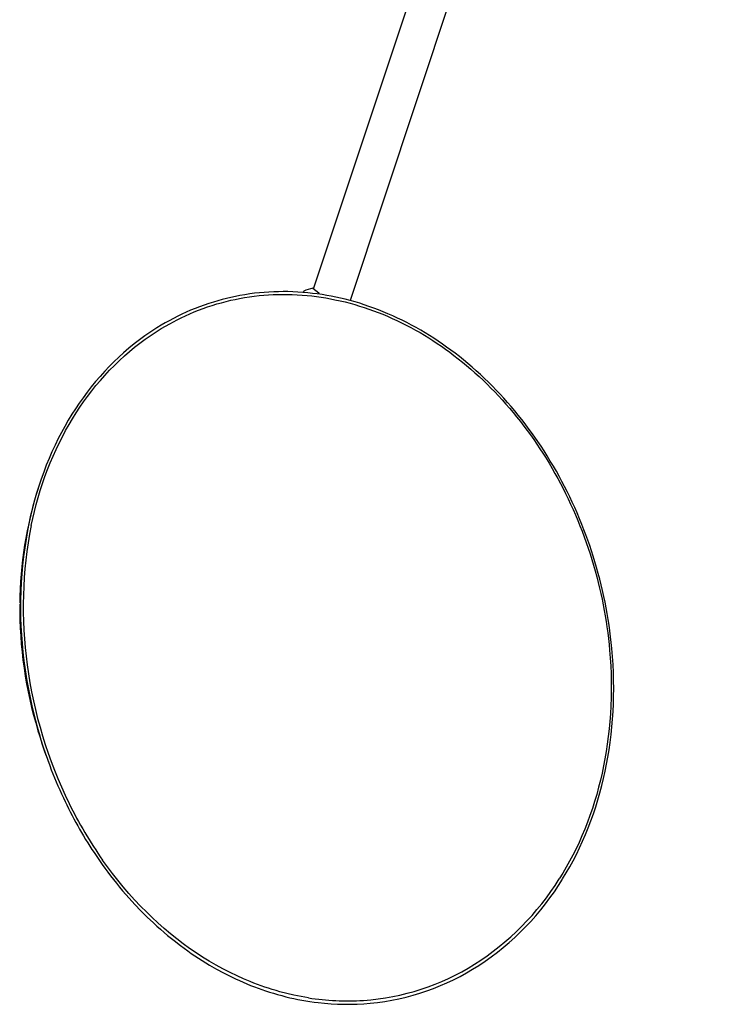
# Model space of a CAD drawing. Extents: x 0 to 2400, y 0 to 2321.
# Tile 1 of 9: x 171 to 429, y 1435 to 1795. Entities that reach past the tile are written whole.
import ezdxf

# ---------------------------------------------------------------- set-up
doc = ezdxf.new("R2010")
doc.units = 0
doc.header["$MEASUREMENT"] = 0
doc.layers.add('MAKE2D$VISIBLE$LINES', color=178, linetype='CONTINUOUS')

msp = doc.modelspace()

# ---------------------------------------------------------------- linework, layer by layer
at = {"layer": 'MAKE2D$VISIBLE$LINES'}
for p, q in [((278.66, 1696.53), (416.1, 2110.04)), ((429.39, 2105.62), (291.99, 1692.27)), ((278.34, 1696.75), (280.56, 1695.06)), ((280.56, 1695.06), (280.73, 1694.59))]:
    msp.add_line(p, q, dxfattribs=at)
for points in [[(387.85, 1564.85), (387.63, 1566.99), (387.39, 1569.14), (387.12, 1571.28), (386.82, 1573.41), (386.5, 1575.51), (386.14, 1577.61), (385.76, 1579.71), (385.36, 1581.79), (384.91, 1583.92), (384.44, 1586.04), (383.94, 1588.15), (383.42, 1590.26), (382.86, 1592.36), (382.28, 1594.45), (381.67, 1596.54), (381.03, 1598.61), (380.4, 1600.58), (379.74, 1602.54), (379.05, 1604.49), (378.35, 1606.44), (377.62, 1608.35), (376.88, 1610.26), (376, 1612.39), (375.1, 1614.51), (374.24, 1616.48), (373.34, 1618.43), (372.43, 1620.38), (371.48, 1622.31), (370.53, 1624.19), (369.55, 1626.05), (368.55, 1627.91), (367.53, 1629.75), (366.44, 1631.63), (365.33, 1633.5), (364.2, 1635.36), (363.04, 1637.2), (361.92, 1638.91), (360.78, 1640.61), (359.62, 1642.29), (358.43, 1643.96), (357.26, 1645.56), (356.06, 1647.15), (354.85, 1648.72), (353.61, 1650.28), (352.32, 1651.86), (351, 1653.43), (349.65, 1654.98), (348.29, 1656.51), (346.92, 1658), (345.54, 1659.46), (344.13, 1660.91), (342.7, 1662.34), (341.22, 1663.76), (339.73, 1665.17), (338.21, 1666.55), (336.67, 1667.91), (335.14, 1669.21), (333.59, 1670.5), (332.02, 1671.76), (330.43, 1672.99), (328.91, 1674.13), (327.37, 1675.25), (325.82, 1676.35), (324.25, 1677.42), (322.68, 1678.45), (321.1, 1679.45), (319.5, 1680.43), (317.89, 1681.39), (316.21, 1682.34), (314.51, 1683.27), (312.81, 1684.17), (311.08, 1685.04), (309.35, 1685.87), (307.61, 1686.67), (305.86, 1687.44), (304.09, 1688.18), (302.39, 1688.86), (300.67, 1689.51), (298.94, 1690.13), (297.2, 1690.71), (295.53, 1691.25), (293.85, 1691.75), (292.03, 1692.26), (290.2, 1692.73), (288.53, 1693.13), (286.84, 1693.5), (285.15, 1693.84), (283.46, 1694.16), (281.74, 1694.44), (280.01, 1694.69), (278.28, 1694.91), (276.55, 1695.1), (274.73, 1695.26), (272.92, 1695.39), (271.1, 1695.47), (269.28, 1695.53), (267.54, 1695.54), (265.8, 1695.52), (264.06, 1695.47), (262.33, 1695.39), (260.58, 1695.26), (258.83, 1695.11), (257.08, 1694.92), (255.34, 1694.69), (253.5, 1694.41), (251.66, 1694.09), (250.03, 1693.78), (248.41, 1693.43), (246.79, 1693.05), (245.17, 1692.64), (243.56, 1692.2), (241.96, 1691.72), (240.26, 1691.18), (238.58, 1690.61), (236.91, 1690), (235.25, 1689.35), (233.65, 1688.7), (232.06, 1688), (230.48, 1687.28), (228.92, 1686.53), (227.33, 1685.72), (225.76, 1684.88), (224.29, 1684.06), (222.83, 1683.2), (221.31, 1682.28), (219.82, 1681.32), (218.34, 1680.33), (216.88, 1679.31)], [(216.96, 1678.07), (218.41, 1679.1), (219.88, 1680.09), (221.37, 1681.06), (222.88, 1682), (224.42, 1682.91), (225.98, 1683.8), (227.34, 1684.53), (228.7, 1685.24), (230.23, 1685.99), (231.77, 1686.72), (233.33, 1687.42), (234.9, 1688.08), (236.54, 1688.73), (238.18, 1689.35), (239.84, 1689.94), (241.51, 1690.49), (243.21, 1691.01), (244.91, 1691.49), (246.63, 1691.94), (248.35, 1692.35), (249.95, 1692.71), (251.57, 1693.03), (253.39, 1693.35), (255.22, 1693.64), (256.96, 1693.87), (258.71, 1694.07), (260.46, 1694.23), (262.21, 1694.36), (263.92, 1694.45), (265.63, 1694.51), (267.35, 1694.53), (269.06, 1694.53), (270.86, 1694.48), (272.66, 1694.4), (274.46, 1694.29), (276.25, 1694.13), (277.97, 1693.96), (279.68, 1693.75), (281.39, 1693.5), (283.1, 1693.23), (284.79, 1692.93), (286.48, 1692.59), (288.35, 1692.19), (290.21, 1691.74), (292.02, 1691.27), (293.81, 1690.77), (295.48, 1690.27), (297.13, 1689.74), (298.86, 1689.16), (300.57, 1688.55), (302.27, 1687.91), (303.96, 1687.24), (305.71, 1686.5), (307.44, 1685.74), (309.17, 1684.95), (310.88, 1684.12), (312.58, 1683.26), (314.28, 1682.37), (315.95, 1681.45), (317.62, 1680.51), (319.21, 1679.56), (320.8, 1678.59), (322.36, 1677.59), (323.91, 1676.57), (325.47, 1675.51), (327.01, 1674.43), (328.53, 1673.32), (330.04, 1672.19), (331.61, 1670.97), (333.16, 1669.72), (334.7, 1668.45), (336.21, 1667.16), (337.74, 1665.81), (339.24, 1664.45), (340.72, 1663.06), (342.18, 1661.64), (343.6, 1660.23), (344.99, 1658.8), (346.37, 1657.35), (347.72, 1655.88), (349.07, 1654.36), (350.4, 1652.83), (351.71, 1651.27), (353, 1649.7), (354.36, 1647.99), (355.69, 1646.25), (356.89, 1644.65), (358.06, 1643.04), (359.23, 1641.39), (360.38, 1639.71), (361.5, 1638.02), (362.6, 1636.32), (363.75, 1634.5), (364.87, 1632.66), (365.96, 1630.81), (367.03, 1628.94), (368.03, 1627.12), (369.02, 1625.29), (369.97, 1623.44), (370.91, 1621.58), (371.85, 1619.65), (372.76, 1617.7), (373.65, 1615.74), (374.51, 1613.77), (375.35, 1611.78), (376.16, 1609.78), (376.95, 1607.77), (377.71, 1605.75), (378.45, 1603.68), (379.17, 1601.6), (379.86, 1599.52), (380.52, 1597.42), (381.14, 1595.34), (381.74, 1593.24), (382.31, 1591.14), (382.85, 1589.03), (383.35, 1586.98), (383.82, 1584.93), (384.26, 1582.87), (384.68, 1580.8), (385.06, 1578.8), (385.41, 1576.79), (385.74, 1574.78), (386.04, 1572.77), (386.33, 1570.63), (386.59, 1568.49), (386.82, 1566.35), (387.02, 1564.21)], [(216.88, 1679.31), (214.91, 1677.87), (212.98, 1676.39), (211.02, 1674.79), (209.1, 1673.14), (207.32, 1671.52), (205.57, 1669.85), (203.87, 1668.14), (202.21, 1666.4), (200.51, 1664.51), (198.85, 1662.59), (197.27, 1660.65), (195.73, 1658.67), (194.26, 1656.68), (192.84, 1654.66), (191.49, 1652.65), (190.18, 1650.6), (188.85, 1648.41), (187.58, 1646.2), (186.35, 1643.96), (185.18, 1641.69), (184, 1639.3), (182.89, 1636.88), (181.82, 1634.44), (180.81, 1631.97), (179.84, 1629.44), (178.92, 1626.89), (178.06, 1624.31), (177.25, 1621.72), (176.5, 1619.11), (175.8, 1616.48), (175.15, 1613.83), (174.56, 1611.17)], [(175.3, 1609.86), (175.85, 1612.46), (176.46, 1615.04), (177.12, 1617.61), (177.83, 1620.16), (178.61, 1622.74), (179.44, 1625.3), (180.32, 1627.84), (181.26, 1630.36), (182.24, 1632.82), (183.28, 1635.26), (184.37, 1637.68), (185.51, 1640.08), (186.68, 1642.38), (187.89, 1644.66), (189.13, 1646.85), (190.41, 1649.01), (191.72, 1651.1), (193.07, 1653.17), (194.47, 1655.19), (195.92, 1657.19), (197.43, 1659.17), (198.99, 1661.11), (200.59, 1663.02), (202.24, 1664.88), (203.97, 1666.73), (205.74, 1668.54), (207.55, 1670.29), (209.4, 1671.99), (211.24, 1673.59), (213.13, 1675.15), (215.02, 1676.64), (216.96, 1678.07)], [(387.02, 1564.21), (387.25, 1561.33), (387.42, 1558.46), (387.55, 1555.57), (387.61, 1552.67), (387.63, 1549.74), (387.58, 1546.82), (387.48, 1543.89), (387.33, 1540.97), (387.13, 1538.17), (386.87, 1535.37), (386.56, 1532.58), (386.19, 1529.8), (385.79, 1527.14), (385.34, 1524.49), (384.84, 1521.85), (384.28, 1519.22), (383.68, 1516.61), (383.02, 1514.02), (382.31, 1511.42), (381.54, 1508.83), (380.72, 1506.27), (379.85, 1503.72), (378.92, 1501.19), (377.93, 1498.69), (376.92, 1496.26), (375.85, 1493.86), (374.73, 1491.48), (373.55, 1489.13), (372.38, 1486.92), (371.17, 1484.73), (369.9, 1482.58), (368.58, 1480.45)], [(369.83, 1480.44), (371.17, 1482.64), (372.45, 1484.87), (373.68, 1487.13), (374.86, 1489.42), (376.03, 1491.82), (377.14, 1494.24), (378.2, 1496.68), (379.2, 1499.15), (380.17, 1501.68), (381.09, 1504.24), (381.94, 1506.82), (382.75, 1509.42), (383.49, 1512.02), (384.18, 1514.63), (384.82, 1517.25), (385.41, 1519.89), (385.93, 1522.48), (386.4, 1525.07), (386.84, 1527.76), (387.23, 1530.46), (387.58, 1533.29), (387.87, 1536.13), (388.11, 1538.97), (388.29, 1541.81), (388.42, 1544.61), (388.5, 1547.42), (388.53, 1550.22), (388.5, 1553.03), (388.42, 1556.03), (388.28, 1559.02), (388.09, 1561.94), (387.85, 1564.85)], [(198.29, 1490.08), (199.26, 1488.63), (200.25, 1487.19), (201.26, 1485.76), (202.28, 1484.34), (203.31, 1482.95), (204.35, 1481.58), (205.4, 1480.22), (206.47, 1478.87), (207.6, 1477.49), (208.75, 1476.12), (209.91, 1474.77), (211.09, 1473.43), (213.25, 1471.07), (215.47, 1468.75), (217.72, 1466.51), (220.02, 1464.33), (221.3, 1463.16), (222.59, 1462.02), (223.9, 1460.88), (225.22, 1459.77), (227.57, 1457.87), (229.96, 1456.03), (231.25, 1455.07), (232.56, 1454.13), (233.88, 1453.2), (235.21, 1452.3), (236.54, 1451.42), (237.88, 1450.56), (239.24, 1449.72), (240.6, 1448.9), (243.13, 1447.45), (245.7, 1446.06), (247.15, 1445.31), (248.61, 1444.59), (250.08, 1443.89), (251.57, 1443.21), (252.91, 1442.62), (254.26, 1442.05), (255.62, 1441.49), (256.98, 1440.96), (258.34, 1440.45), (259.71, 1439.96), (261.08, 1439.49), (262.46, 1439.04), (263.97, 1438.58), (265.48, 1438.13), (267.01, 1437.71), (268.54, 1437.32), (269.99, 1436.97), (271.46, 1436.64), (272.92, 1436.34), (274.39, 1436.06), (275.87, 1435.8), (277.34, 1435.57), (278.82, 1435.36), (280.31, 1435.17)], [(276.78, 1436.91), (274.11, 1437.37), (271.45, 1437.9), (268.87, 1438.5), (266.3, 1439.17), (264.92, 1439.56), (263.54, 1439.98), (262.18, 1440.41), (260.82, 1440.86), (259.46, 1441.33), (258.12, 1441.82), (256.78, 1442.33), (255.44, 1442.86), (253.05, 1443.86), (250.69, 1444.92), (248.07, 1446.18), (245.47, 1447.51), (242.94, 1448.9), (240.44, 1450.36), (238.03, 1451.85), (235.65, 1453.4), (233.28, 1455.02), (230.96, 1456.71), (228.58, 1458.51), (226.25, 1460.38), (223.9, 1462.36), (221.6, 1464.4), (219.55, 1466.29), (217.55, 1468.23), (215.31, 1470.49), (213.13, 1472.8), (211.01, 1475.16), (208.94, 1477.58), (206.98, 1479.96), (205.08, 1482.39), (203.22, 1484.85), (201.43, 1487.36)]]:
    msp.add_lwpolyline(points, dxfattribs=at)
for centre, radius, start, end in [((290.22, 1688.39), 16.85, 154.1121, 155.9748), ((282.06, 1678.72), 18.41, 101.6559, 112.3164), ((295.58, 1687.77), 16.7, 154.1071, 155.7026), ((315.88, 1579.84), 144.81, 162.4842, 179.3862), ((324.89, 1579.95), 153.54, 168.2663, 187.3511), ((325.15, 1579.89), 152.82, 168.6911, 187.9203), ((327.31, 1579.98), 156.25, 179.585, 196.8313), ((339.42, 1581.12), 168.1, 187.1152, 200.5769), ((337.84, 1580.87), 165.52, 187.6505, 206.0715), ((362.82, 1590.11), 193.17, 196.6573, 200.2418), ((367.66, 1591.85), 198.31, 200.6115, 200.6369), ((335.07, 1579.55), 163.48, 200.6287, 205.1133), ((329.11, 1576.5), 156.79, 205.0272, 213.4471), ((327.27, 1575.71), 153.76, 206.0731, 215.0715), ((284.78, 1532.62), 98.71, 302.3139, 328.0986), ((284.4, 1532.61), 100.11, 303.1569, 328.5865), ((290.97, 1523.41), 87.62, 273.8821, 302.1142), ((290.95, 1523.11), 88.57, 275.4805, 302.9713), ((290.89, 1525.45), 89.66, 260.9425, 273.8418), ((290.92, 1524.23), 89.69, 263.2072, 275.4318)]:
    msp.add_arc(centre, radius, start, end, dxfattribs=at)

doc.saveas('drawing.dxf')
